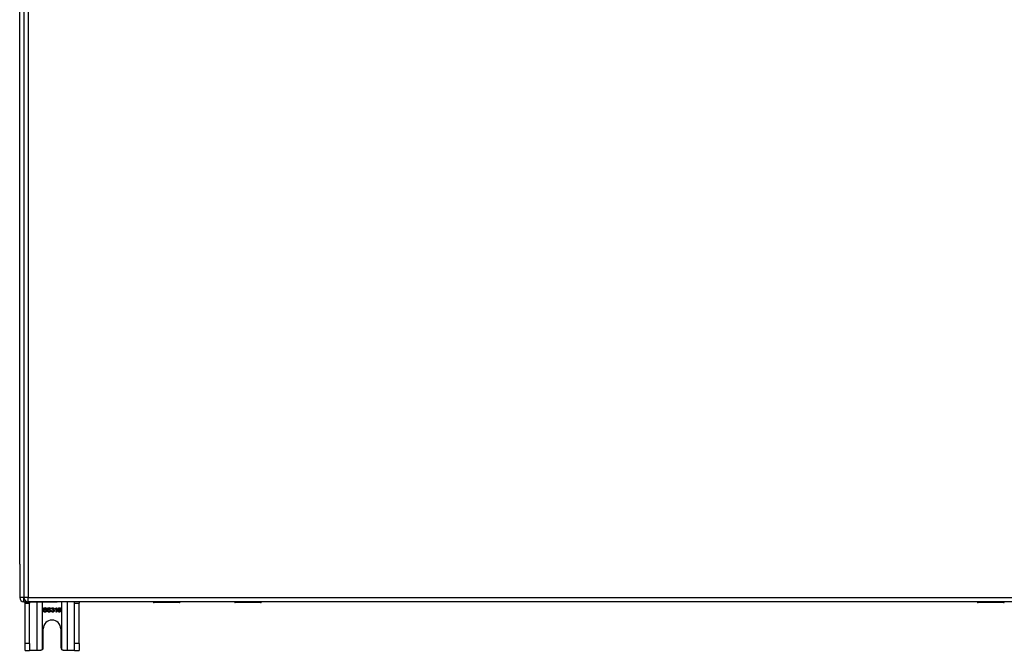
# Model space of a CAD drawing. Header units: inches. Extents: x 25 to 686, y 75 to 314.
# Tile 54 of 160: x 220 to 243, y 175 to 190. Entities that reach past the tile are written whole.
import ezdxf

# ---------------------------------------------------------------- set-up
doc = ezdxf.new("R2010")
doc.units = ezdxf.units.IN
doc.header["$MEASUREMENT"] = 0
doc.layers.add('Visible Edges(ANSI)', color=7, linetype='Continuous', lineweight=25)
doc.layers.add('Visible Tangent Edges(ANSI)', color=7, linetype='Continuous', lineweight=25)

msp = doc.modelspace()

# ---------------------------------------------------------------- linework, layer by layer
at = {"layer": 'Visible Edges(ANSI)'}
for p, q in [((220.311, 203.375), (220.311, 176.655)), ((220.213, 177.428), (220.213, 202.68)), ((220.213, 177.428), (220.213, 176.653)), ((220.312, 176.554), (221.079, 176.554)), ((220.338, 176.523), (220.338, 176.554)), ((220.338, 175.585), (220.338, 176.523)), ((286.015, 176.556), (220.41, 176.556)), ((220.443, 176.554), (220.443, 176.523)), ((220.443, 175.585), (220.443, 176.523)), ((221.061, 176.417), (221.069, 176.417)), ((221.069, 176.417), (221.069, 176.317)), ((223.307, 176.554), (221.079, 176.554)), ((221.483, 176.523), (221.483, 176.554)), ((221.483, 175.585), (221.483, 176.523)), ((221.588, 176.554), (221.588, 176.523)), ((221.588, 175.585), (221.588, 176.523)), ((223.916, 176.536), (223.326, 176.536)), ((223.932, 176.556), (223.932, 176.552)), ((225.191, 176.554), (223.932, 176.554)), ((225.191, 176.552), (225.191, 176.556)), ((225.797, 176.536), (225.207, 176.536)), ((242.408, 176.554), (225.816, 176.554)), ((243.017, 176.536), (242.427, 176.536)), ((243.033, 176.556), (243.033, 176.552)), ((244.292, 176.554), (243.033, 176.554)), ((220.76, 176.349), (220.772, 176.35)), ((220.836, 176.389), (220.824, 176.388)), ((220.853, 176.349), (220.865, 176.35)), ((220.929, 176.389), (220.917, 176.388)), ((220.946, 176.343), (220.958, 176.345)), ((220.959, 176.389), (220.947, 176.391)), ((220.97, 176.364), (220.971, 176.375)), ((221.033, 176.38), (221.033, 176.392)), ((221.057, 176.317), (221.057, 176.395)), ((221.069, 176.317), (221.057, 176.317)), ((221.165, 176.392), (221.152, 176.391)), ((220.76, 175.491), (220.76, 175.929)), ((221.166, 175.929), (221.166, 175.491)), ((220.338, 175.429), (220.338, 175.585)), ((220.443, 175.585), (220.443, 175.429)), ((221.483, 175.429), (221.483, 175.585)), ((221.588, 175.585), (221.588, 175.429)), ((220.338, 175.429), (220.443, 175.429)), ((220.607, 175.429), (220.443, 175.429)), ((220.698, 175.429), (220.607, 175.429)), ((221.319, 175.429), (221.228, 175.429)), ((221.483, 175.429), (221.319, 175.429)), ((221.483, 175.429), (221.588, 175.429))]:
    msp.add_line(p, q, dxfattribs=at)
at = {"layer": 'Visible Edges(ANSI)', "flags": 128}
for points in [[(220.763, 176.391), (220.763, 176.393), (220.764, 176.395), (220.764, 176.397), (220.764, 176.398), (220.765, 176.4), (220.766, 176.402), (220.767, 176.403), (220.768, 176.405), (220.769, 176.407), (220.77, 176.408), (220.771, 176.41), (220.773, 176.411), (220.774, 176.412), (220.776, 176.413), (220.778, 176.414), (220.78, 176.415), (220.782, 176.416), (220.784, 176.417), (220.787, 176.417), (220.789, 176.418), (220.791, 176.418), (220.794, 176.418), (220.796, 176.418), (220.799, 176.419)], [(220.799, 176.407), (220.797, 176.407), (220.795, 176.407), (220.793, 176.407), (220.792, 176.406), (220.79, 176.406), (220.789, 176.406), (220.787, 176.405), (220.786, 176.405), (220.785, 176.404), (220.784, 176.404), (220.782, 176.403), (220.781, 176.402), (220.781, 176.402), (220.78, 176.401), (220.779, 176.4), (220.778, 176.399), (220.778, 176.398), (220.777, 176.398), (220.777, 176.397), (220.777, 176.396), (220.776, 176.395), (220.776, 176.394), (220.776, 176.393), (220.776, 176.392)], [(220.799, 176.419), (220.801, 176.418), (220.804, 176.418), (220.807, 176.418), (220.809, 176.418), (220.811, 176.417), (220.814, 176.417), (220.816, 176.416), (220.818, 176.415), (220.82, 176.414), (220.822, 176.413), (220.824, 176.412), (220.826, 176.411), (220.827, 176.409), (220.829, 176.408), (220.83, 176.406), (220.831, 176.404), (220.832, 176.403), (220.833, 176.401), (220.834, 176.399), (220.835, 176.397), (220.835, 176.395), (220.836, 176.393), (220.836, 176.391), (220.836, 176.389)], [(220.824, 176.388), (220.823, 176.389), (220.823, 176.391), (220.823, 176.392), (220.822, 176.394), (220.822, 176.395), (220.821, 176.396), (220.821, 176.397), (220.82, 176.398), (220.819, 176.399), (220.818, 176.4), (220.818, 176.401), (220.817, 176.402), (220.816, 176.403), (220.814, 176.404), (220.813, 176.404), (220.812, 176.405), (220.811, 176.405), (220.809, 176.406), (220.808, 176.406), (220.806, 176.406), (220.805, 176.407), (220.803, 176.407), (220.801, 176.407), (220.799, 176.407)], [(220.856, 176.391), (220.857, 176.393), (220.857, 176.395), (220.857, 176.397), (220.858, 176.398), (220.858, 176.4), (220.859, 176.402), (220.86, 176.403), (220.861, 176.405), (220.862, 176.407), (220.863, 176.408), (220.865, 176.41), (220.866, 176.411), (220.868, 176.412), (220.869, 176.413), (220.871, 176.414), (220.873, 176.415), (220.875, 176.416), (220.878, 176.417), (220.88, 176.417), (220.882, 176.418), (220.884, 176.418), (220.887, 176.418), (220.889, 176.418), (220.892, 176.419)], [(220.892, 176.407), (220.89, 176.407), (220.888, 176.407), (220.887, 176.407), (220.885, 176.406), (220.883, 176.406), (220.882, 176.406), (220.88, 176.405), (220.879, 176.405), (220.878, 176.404), (220.877, 176.404), (220.876, 176.403), (220.875, 176.402), (220.874, 176.402), (220.873, 176.401), (220.872, 176.4), (220.872, 176.399), (220.871, 176.398), (220.871, 176.398), (220.87, 176.397), (220.87, 176.396), (220.87, 176.395), (220.869, 176.394), (220.869, 176.393), (220.869, 176.392)], [(220.892, 176.419), (220.894, 176.418), (220.897, 176.418), (220.9, 176.418), (220.902, 176.418), (220.905, 176.417), (220.907, 176.417), (220.909, 176.416), (220.911, 176.415), (220.913, 176.414), (220.915, 176.413), (220.917, 176.412), (220.919, 176.411), (220.92, 176.409), (220.922, 176.408), (220.923, 176.406), (220.924, 176.404), (220.926, 176.403), (220.927, 176.401), (220.927, 176.399), (220.928, 176.397), (220.929, 176.395), (220.929, 176.393), (220.929, 176.391), (220.929, 176.389)], [(220.917, 176.388), (220.917, 176.389), (220.916, 176.391), (220.916, 176.392), (220.916, 176.394), (220.915, 176.395), (220.915, 176.396), (220.914, 176.397), (220.913, 176.398), (220.912, 176.399), (220.912, 176.4), (220.911, 176.401), (220.91, 176.402), (220.909, 176.403), (220.908, 176.404), (220.906, 176.404), (220.905, 176.405), (220.904, 176.405), (220.902, 176.406), (220.901, 176.406), (220.899, 176.406), (220.898, 176.407), (220.896, 176.407), (220.894, 176.407), (220.892, 176.407)], [(220.947, 176.391), (220.947, 176.393), (220.948, 176.395), (220.948, 176.397), (220.949, 176.399), (220.95, 176.401), (220.95, 176.402), (220.951, 176.404), (220.952, 176.405), (220.953, 176.407), (220.955, 176.408), (220.956, 176.409), (220.957, 176.41), (220.958, 176.411), (220.96, 176.412), (220.961, 176.413), (220.963, 176.414), (220.964, 176.415), (220.966, 176.415), (220.968, 176.416), (220.969, 176.416), (220.971, 176.417), (220.973, 176.417), (220.975, 176.417), (220.977, 176.417)], [(220.977, 176.407), (220.976, 176.407), (220.975, 176.407), (220.974, 176.407), (220.973, 176.407), (220.972, 176.406), (220.971, 176.406), (220.97, 176.406), (220.969, 176.405), (220.968, 176.405), (220.967, 176.404), (220.966, 176.403), (220.965, 176.403), (220.964, 176.402), (220.964, 176.401), (220.963, 176.4), (220.962, 176.399), (220.962, 176.398), (220.961, 176.397), (220.961, 176.396), (220.96, 176.395), (220.96, 176.393), (220.96, 176.392), (220.959, 176.391), (220.959, 176.389)], [(220.977, 176.417), (220.979, 176.417), (220.981, 176.417), (220.983, 176.417), (220.985, 176.416), (220.987, 176.416), (220.988, 176.415), (220.99, 176.414), (220.992, 176.414), (220.994, 176.413), (220.995, 176.412), (220.997, 176.411), (220.998, 176.41), (220.999, 176.408), (221, 176.407), (221.002, 176.406), (221.002, 176.404), (221.003, 176.403), (221.004, 176.401), (221.005, 176.399), (221.005, 176.398), (221.006, 176.396), (221.006, 176.395), (221.006, 176.393), (221.006, 176.391)], [(220.994, 176.391), (220.993, 176.393), (220.993, 176.394), (220.993, 176.395), (220.993, 176.396), (220.993, 176.397), (220.992, 176.398), (220.992, 176.399), (220.991, 176.399), (220.991, 176.4), (220.99, 176.401), (220.99, 176.402), (220.989, 176.403), (220.988, 176.403), (220.987, 176.404), (220.986, 176.405), (220.986, 176.405), (220.985, 176.406), (220.984, 176.406), (220.983, 176.406), (220.982, 176.407), (220.981, 176.407), (220.979, 176.407), (220.978, 176.407), (220.977, 176.407)], [(221.033, 176.392), (221.034, 176.393), (221.036, 176.394), (221.038, 176.395), (221.039, 176.396), (221.041, 176.396), (221.042, 176.397), (221.044, 176.398), (221.045, 176.399), (221.047, 176.4), (221.048, 176.402), (221.049, 176.403), (221.051, 176.404), (221.052, 176.405), (221.053, 176.406), (221.054, 176.407), (221.055, 176.408), (221.056, 176.409), (221.057, 176.411), (221.058, 176.412), (221.059, 176.413), (221.06, 176.414), (221.06, 176.415), (221.061, 176.416), (221.061, 176.417)], [(221.1, 176.364), (221.1, 176.366), (221.1, 176.368), (221.1, 176.371), (221.101, 176.373), (221.101, 176.375), (221.101, 176.377), (221.101, 176.379), (221.101, 176.381), (221.102, 176.383), (221.102, 176.385), (221.103, 176.387), (221.103, 176.389), (221.103, 176.39), (221.104, 176.392), (221.104, 176.394), (221.105, 176.395), (221.106, 176.397), (221.106, 176.398), (221.107, 176.4), (221.108, 176.401), (221.109, 176.402), (221.109, 176.403), (221.11, 176.405), (221.111, 176.406)], [(221.111, 176.406), (221.112, 176.407), (221.113, 176.408), (221.113, 176.408), (221.114, 176.409), (221.115, 176.41), (221.116, 176.411), (221.117, 176.411), (221.118, 176.412), (221.119, 176.413), (221.12, 176.413), (221.121, 176.414), (221.122, 176.414), (221.123, 176.415), (221.124, 176.415), (221.125, 176.416), (221.126, 176.416), (221.127, 176.416), (221.129, 176.416), (221.13, 176.417), (221.131, 176.417), (221.132, 176.417), (221.134, 176.417), (221.135, 176.417), (221.136, 176.417)], [(221.125, 176.404), (221.124, 176.403), (221.123, 176.402), (221.122, 176.401), (221.122, 176.401), (221.121, 176.4), (221.12, 176.399), (221.119, 176.398), (221.118, 176.396), (221.118, 176.395), (221.117, 176.394), (221.117, 176.393), (221.116, 176.391), (221.115, 176.39), (221.115, 176.389), (221.115, 176.387), (221.114, 176.385), (221.114, 176.383), (221.113, 176.382), (221.113, 176.38), (221.113, 176.378), (221.113, 176.375), (221.113, 176.373), (221.113, 176.371), (221.112, 176.368)], [(221.135, 176.407), (221.135, 176.407), (221.134, 176.407), (221.134, 176.407), (221.134, 176.407), (221.133, 176.407), (221.133, 176.407), (221.132, 176.407), (221.132, 176.407), (221.131, 176.407), (221.131, 176.407), (221.13, 176.406), (221.13, 176.406), (221.129, 176.406), (221.129, 176.406), (221.129, 176.406), (221.128, 176.406), (221.128, 176.405), (221.127, 176.405), (221.127, 176.405), (221.127, 176.405), (221.126, 176.405), (221.126, 176.404), (221.126, 176.404), (221.125, 176.404)], [(221.148, 176.402), (221.147, 176.402), (221.147, 176.403), (221.146, 176.403), (221.146, 176.403), (221.146, 176.404), (221.145, 176.404), (221.145, 176.404), (221.144, 176.405), (221.144, 176.405), (221.143, 176.405), (221.143, 176.406), (221.142, 176.406), (221.142, 176.406), (221.141, 176.406), (221.141, 176.406), (221.14, 176.407), (221.139, 176.407), (221.139, 176.407), (221.138, 176.407), (221.138, 176.407), (221.137, 176.407), (221.137, 176.407), (221.136, 176.407), (221.135, 176.407)], [(221.136, 176.417), (221.138, 176.417), (221.14, 176.417), (221.142, 176.417), (221.144, 176.416), (221.145, 176.416), (221.147, 176.416), (221.149, 176.415), (221.15, 176.414), (221.152, 176.413), (221.153, 176.413), (221.154, 176.412), (221.156, 176.411), (221.157, 176.409), (221.158, 176.408), (221.159, 176.407), (221.16, 176.406), (221.161, 176.404), (221.162, 176.403), (221.162, 176.401), (221.163, 176.399), (221.163, 176.398), (221.164, 176.396), (221.164, 176.394), (221.165, 176.392)], [(221.152, 176.391), (221.152, 176.392), (221.152, 176.392), (221.152, 176.393), (221.152, 176.394), (221.152, 176.394), (221.152, 176.395), (221.151, 176.395), (221.151, 176.396), (221.151, 176.396), (221.151, 176.397), (221.151, 176.397), (221.15, 176.398), (221.15, 176.398), (221.15, 176.398), (221.15, 176.399), (221.15, 176.399), (221.149, 176.4), (221.149, 176.4), (221.149, 176.4), (221.149, 176.401), (221.148, 176.401), (221.148, 176.401), (221.148, 176.402), (221.148, 176.402)], [(220.802, 176.315), (220.799, 176.315), (220.796, 176.315), (220.793, 176.316), (220.79, 176.316), (220.787, 176.317), (220.784, 176.317), (220.782, 176.318), (220.779, 176.319), (220.777, 176.32), (220.775, 176.321), (220.773, 176.323), (220.771, 176.324), (220.769, 176.326), (220.768, 176.327), (220.766, 176.329), (220.765, 176.331), (220.764, 176.333), (220.763, 176.335), (220.762, 176.337), (220.761, 176.339), (220.76, 176.342), (220.76, 176.344), (220.76, 176.346), (220.76, 176.349)], [(220.777, 176.369), (220.776, 176.37), (220.775, 176.371), (220.774, 176.371), (220.773, 176.372), (220.772, 176.373), (220.771, 176.373), (220.77, 176.374), (220.769, 176.375), (220.769, 176.376), (220.768, 176.377), (220.767, 176.378), (220.767, 176.379), (220.766, 176.379), (220.766, 176.38), (220.765, 176.381), (220.765, 176.382), (220.764, 176.383), (220.764, 176.384), (220.764, 176.385), (220.764, 176.387), (220.763, 176.388), (220.763, 176.389), (220.763, 176.39), (220.763, 176.391)], [(220.772, 176.35), (220.772, 176.348), (220.773, 176.346), (220.773, 176.345), (220.774, 176.343), (220.774, 176.342), (220.775, 176.34), (220.775, 176.339), (220.776, 176.338), (220.777, 176.337), (220.778, 176.335), (220.779, 176.334), (220.78, 176.333), (220.782, 176.332), (220.783, 176.332), (220.785, 176.331), (220.786, 176.33), (220.788, 176.329), (220.79, 176.329), (220.792, 176.328), (220.793, 176.328), (220.795, 176.327), (220.797, 176.327), (220.799, 176.327), (220.802, 176.327)], [(220.776, 176.392), (220.776, 176.391), (220.776, 176.391), (220.776, 176.391), (220.776, 176.39), (220.776, 176.39), (220.776, 176.389), (220.776, 176.389), (220.776, 176.388), (220.777, 176.388), (220.777, 176.388), (220.777, 176.387), (220.777, 176.387), (220.777, 176.387), (220.777, 176.386), (220.777, 176.386), (220.778, 176.385), (220.778, 176.385), (220.778, 176.385), (220.778, 176.384), (220.779, 176.384), (220.779, 176.384), (220.779, 176.384), (220.78, 176.383), (220.78, 176.383)], [(220.815, 176.358), (220.814, 176.358), (220.813, 176.359), (220.812, 176.359), (220.811, 176.359), (220.81, 176.36), (220.808, 176.36), (220.807, 176.36), (220.805, 176.361), (220.803, 176.361), (220.801, 176.362), (220.799, 176.362), (220.797, 176.363), (220.795, 176.363), (220.792, 176.364), (220.79, 176.365), (220.789, 176.365), (220.787, 176.366), (220.785, 176.366), (220.783, 176.367), (220.782, 176.367), (220.781, 176.368), (220.78, 176.368), (220.778, 176.369), (220.777, 176.369)], [(220.78, 176.383), (220.781, 176.382), (220.781, 176.382), (220.783, 176.381), (220.784, 176.381), (220.785, 176.38), (220.787, 176.379), (220.789, 176.379), (220.791, 176.378), (220.793, 176.378), (220.795, 176.377), (220.797, 176.376), (220.8, 176.376), (220.803, 176.375), (220.805, 176.375), (220.807, 176.374), (220.81, 176.374), (220.812, 176.373), (220.814, 176.372), (220.815, 176.372), (220.817, 176.371), (220.819, 176.371), (220.82, 176.37), (220.821, 176.37), (220.822, 176.369)], [(220.839, 176.345), (220.839, 176.343), (220.839, 176.341), (220.839, 176.339), (220.838, 176.337), (220.837, 176.335), (220.837, 176.334), (220.836, 176.332), (220.835, 176.33), (220.833, 176.328), (220.832, 176.327), (220.831, 176.325), (220.829, 176.324), (220.827, 176.322), (220.825, 176.321), (220.824, 176.32), (220.821, 176.319), (220.819, 176.318), (220.817, 176.317), (220.815, 176.317), (220.812, 176.316), (220.81, 176.316), (220.807, 176.315), (220.805, 176.315), (220.802, 176.315)], [(220.802, 176.327), (220.803, 176.327), (220.805, 176.327), (220.807, 176.327), (220.809, 176.327), (220.81, 176.328), (220.812, 176.328), (220.813, 176.329), (220.815, 176.329), (220.816, 176.33), (220.818, 176.33), (220.819, 176.331), (220.82, 176.332), (220.821, 176.333), (220.822, 176.333), (220.823, 176.334), (220.824, 176.335), (220.824, 176.336), (220.825, 176.337), (220.825, 176.338), (220.826, 176.339), (220.826, 176.341), (220.826, 176.342), (220.826, 176.343), (220.826, 176.344)], [(220.826, 176.344), (220.826, 176.345), (220.826, 176.345), (220.826, 176.346), (220.826, 176.347), (220.826, 176.348), (220.826, 176.348), (220.826, 176.349), (220.825, 176.35), (220.825, 176.35), (220.825, 176.351), (220.824, 176.352), (220.824, 176.352), (220.823, 176.353), (220.823, 176.353), (220.822, 176.354), (220.822, 176.354), (220.821, 176.355), (220.82, 176.355), (220.819, 176.356), (220.819, 176.356), (220.818, 176.357), (220.817, 176.357), (220.816, 176.358), (220.815, 176.358)], [(220.822, 176.369), (220.824, 176.369), (220.825, 176.368), (220.826, 176.367), (220.827, 176.367), (220.829, 176.366), (220.83, 176.365), (220.831, 176.364), (220.832, 176.363), (220.833, 176.362), (220.833, 176.361), (220.834, 176.36), (220.835, 176.359), (220.836, 176.358), (220.836, 176.357), (220.837, 176.356), (220.837, 176.355), (220.838, 176.354), (220.838, 176.353), (220.838, 176.351), (220.839, 176.35), (220.839, 176.349), (220.839, 176.348), (220.839, 176.346), (220.839, 176.345)], [(220.895, 176.315), (220.892, 176.315), (220.889, 176.315), (220.886, 176.316), (220.883, 176.316), (220.88, 176.317), (220.877, 176.317), (220.875, 176.318), (220.873, 176.319), (220.87, 176.32), (220.868, 176.321), (220.866, 176.323), (220.864, 176.324), (220.863, 176.326), (220.861, 176.327), (220.86, 176.329), (220.858, 176.331), (220.857, 176.333), (220.856, 176.335), (220.855, 176.337), (220.854, 176.339), (220.854, 176.342), (220.853, 176.344), (220.853, 176.346), (220.853, 176.349)], [(220.871, 176.369), (220.869, 176.37), (220.868, 176.371), (220.867, 176.371), (220.866, 176.372), (220.865, 176.373), (220.864, 176.373), (220.864, 176.374), (220.863, 176.375), (220.862, 176.376), (220.861, 176.377), (220.861, 176.378), (220.86, 176.379), (220.859, 176.379), (220.859, 176.38), (220.858, 176.381), (220.858, 176.382), (220.858, 176.383), (220.857, 176.384), (220.857, 176.385), (220.857, 176.387), (220.857, 176.388), (220.857, 176.389), (220.856, 176.39), (220.856, 176.391)], [(220.865, 176.35), (220.865, 176.348), (220.866, 176.346), (220.866, 176.345), (220.867, 176.343), (220.867, 176.342), (220.868, 176.34), (220.869, 176.339), (220.869, 176.338), (220.87, 176.337), (220.871, 176.335), (220.872, 176.334), (220.874, 176.333), (220.875, 176.332), (220.876, 176.332), (220.878, 176.331), (220.879, 176.33), (220.881, 176.329), (220.883, 176.329), (220.885, 176.328), (220.887, 176.328), (220.889, 176.327), (220.891, 176.327), (220.893, 176.327), (220.895, 176.327)], [(220.869, 176.392), (220.869, 176.391), (220.869, 176.391), (220.869, 176.391), (220.869, 176.39), (220.869, 176.39), (220.869, 176.389), (220.87, 176.389), (220.87, 176.388), (220.87, 176.388), (220.87, 176.388), (220.87, 176.387), (220.87, 176.387), (220.87, 176.387), (220.871, 176.386), (220.871, 176.386), (220.871, 176.385), (220.871, 176.385), (220.871, 176.385), (220.872, 176.384), (220.872, 176.384), (220.872, 176.384), (220.872, 176.384), (220.873, 176.383), (220.873, 176.383)], [(220.908, 176.358), (220.907, 176.358), (220.906, 176.359), (220.905, 176.359), (220.904, 176.359), (220.903, 176.36), (220.901, 176.36), (220.9, 176.36), (220.898, 176.361), (220.896, 176.361), (220.894, 176.362), (220.892, 176.362), (220.89, 176.363), (220.888, 176.363), (220.886, 176.364), (220.884, 176.365), (220.882, 176.365), (220.88, 176.366), (220.878, 176.366), (220.877, 176.367), (220.875, 176.367), (220.874, 176.368), (220.873, 176.368), (220.872, 176.369), (220.871, 176.369)], [(220.873, 176.383), (220.874, 176.382), (220.875, 176.382), (220.876, 176.381), (220.877, 176.381), (220.878, 176.38), (220.88, 176.379), (220.882, 176.379), (220.884, 176.378), (220.886, 176.378), (220.888, 176.377), (220.891, 176.376), (220.893, 176.376), (220.896, 176.375), (220.898, 176.375), (220.901, 176.374), (220.903, 176.374), (220.905, 176.373), (220.907, 176.372), (220.909, 176.372), (220.91, 176.371), (220.912, 176.371), (220.913, 176.37), (220.914, 176.37), (220.915, 176.369)], [(220.932, 176.345), (220.932, 176.343), (220.932, 176.341), (220.932, 176.339), (220.931, 176.337), (220.931, 176.335), (220.93, 176.334), (220.929, 176.332), (220.928, 176.33), (220.927, 176.328), (220.925, 176.327), (220.924, 176.325), (220.922, 176.324), (220.921, 176.322), (220.919, 176.321), (220.917, 176.32), (220.915, 176.319), (220.912, 176.318), (220.91, 176.317), (220.908, 176.317), (220.906, 176.316), (220.903, 176.316), (220.901, 176.315), (220.898, 176.315), (220.895, 176.315)], [(220.895, 176.327), (220.897, 176.327), (220.898, 176.327), (220.9, 176.327), (220.902, 176.327), (220.904, 176.328), (220.905, 176.328), (220.907, 176.329), (220.908, 176.329), (220.91, 176.33), (220.911, 176.33), (220.912, 176.331), (220.913, 176.332), (220.914, 176.333), (220.915, 176.333), (220.916, 176.334), (220.917, 176.335), (220.917, 176.336), (220.918, 176.337), (220.919, 176.338), (220.919, 176.339), (220.919, 176.341), (220.919, 176.342), (220.92, 176.343), (220.92, 176.344)], [(220.92, 176.344), (220.92, 176.345), (220.92, 176.345), (220.919, 176.346), (220.919, 176.347), (220.919, 176.348), (220.919, 176.348), (220.919, 176.349), (220.918, 176.35), (220.918, 176.35), (220.918, 176.351), (220.917, 176.352), (220.917, 176.352), (220.916, 176.353), (220.916, 176.353), (220.915, 176.354), (220.915, 176.354), (220.914, 176.355), (220.913, 176.355), (220.913, 176.356), (220.912, 176.356), (220.911, 176.357), (220.91, 176.357), (220.909, 176.358), (220.908, 176.358)], [(220.915, 176.369), (220.917, 176.369), (220.918, 176.368), (220.919, 176.367), (220.921, 176.367), (220.922, 176.366), (220.923, 176.365), (220.924, 176.364), (220.925, 176.363), (220.926, 176.362), (220.927, 176.361), (220.927, 176.36), (220.928, 176.359), (220.929, 176.358), (220.929, 176.357), (220.93, 176.356), (220.931, 176.355), (220.931, 176.354), (220.931, 176.353), (220.932, 176.351), (220.932, 176.35), (220.932, 176.349), (220.932, 176.348), (220.932, 176.346), (220.932, 176.345)], [(220.977, 176.315), (220.975, 176.315), (220.973, 176.315), (220.971, 176.316), (220.969, 176.316), (220.967, 176.316), (220.965, 176.317), (220.963, 176.318), (220.962, 176.319), (220.96, 176.32), (220.958, 176.321), (220.957, 176.322), (220.955, 176.323), (220.954, 176.324), (220.953, 176.326), (220.952, 176.327), (220.951, 176.329), (220.95, 176.33), (220.949, 176.332), (220.948, 176.334), (220.947, 176.335), (220.947, 176.337), (220.946, 176.339), (220.946, 176.341), (220.946, 176.343)], [(220.958, 176.345), (220.958, 176.343), (220.959, 176.342), (220.959, 176.34), (220.96, 176.339), (220.96, 176.337), (220.961, 176.336), (220.961, 176.335), (220.962, 176.334), (220.963, 176.333), (220.963, 176.332), (220.964, 176.331), (220.965, 176.33), (220.966, 176.329), (220.967, 176.328), (220.968, 176.328), (220.969, 176.327), (220.97, 176.327), (220.971, 176.326), (220.972, 176.326), (220.973, 176.326), (220.974, 176.326), (220.975, 176.325), (220.976, 176.325), (220.977, 176.325)], [(220.978, 176.366), (220.978, 176.366), (220.978, 176.366), (220.978, 176.366), (220.977, 176.366), (220.977, 176.366), (220.977, 176.365), (220.976, 176.365), (220.976, 176.365), (220.976, 176.365), (220.975, 176.365), (220.975, 176.365), (220.975, 176.365), (220.974, 176.365), (220.974, 176.365), (220.973, 176.365), (220.973, 176.365), (220.973, 176.365), (220.972, 176.365), (220.972, 176.365), (220.971, 176.365), (220.971, 176.365), (220.971, 176.364), (220.97, 176.364), (220.97, 176.364)], [(220.971, 176.375), (220.971, 176.375), (220.971, 176.375), (220.971, 176.375), (220.972, 176.375), (220.972, 176.375), (220.972, 176.375), (220.972, 176.375), (220.972, 176.375), (220.972, 176.375), (220.972, 176.375), (220.972, 176.375), (220.972, 176.375), (220.972, 176.375), (220.972, 176.375), (220.972, 176.375), (220.973, 176.375), (220.973, 176.375), (220.973, 176.375), (220.973, 176.375), (220.973, 176.375), (220.973, 176.375), (220.973, 176.375), (220.973, 176.375), (220.973, 176.375)], [(220.973, 176.375), (220.974, 176.375), (220.976, 176.375), (220.977, 176.375), (220.978, 176.375), (220.979, 176.376), (220.981, 176.376), (220.982, 176.376), (220.983, 176.377), (220.984, 176.377), (220.985, 176.378), (220.986, 176.378), (220.987, 176.379), (220.988, 176.38), (220.989, 176.38), (220.99, 176.381), (220.991, 176.382), (220.991, 176.383), (220.992, 176.384), (220.992, 176.385), (220.993, 176.386), (220.993, 176.388), (220.993, 176.389), (220.993, 176.39), (220.994, 176.391)], [(221.011, 176.346), (221.011, 176.344), (221.011, 176.342), (221.01, 176.34), (221.01, 176.338), (221.009, 176.336), (221.009, 176.334), (221.008, 176.332), (221.007, 176.331), (221.006, 176.329), (221.004, 176.327), (221.003, 176.326), (221.001, 176.324), (221, 176.323), (220.998, 176.321), (220.996, 176.32), (220.995, 176.319), (220.993, 176.318), (220.991, 176.317), (220.989, 176.317), (220.986, 176.316), (220.984, 176.316), (220.982, 176.315), (220.98, 176.315), (220.977, 176.315)], [(220.977, 176.325), (220.979, 176.325), (220.98, 176.325), (220.982, 176.326), (220.983, 176.326), (220.984, 176.326), (220.985, 176.327), (220.987, 176.327), (220.988, 176.328), (220.989, 176.329), (220.99, 176.329), (220.991, 176.33), (220.992, 176.331), (220.993, 176.332), (220.994, 176.333), (220.995, 176.334), (220.995, 176.336), (220.996, 176.337), (220.997, 176.338), (220.997, 176.339), (220.997, 176.341), (220.998, 176.342), (220.998, 176.343), (220.998, 176.345), (220.998, 176.346)], [(220.998, 176.346), (220.998, 176.348), (220.998, 176.349), (220.998, 176.35), (220.997, 176.351), (220.997, 176.353), (220.997, 176.354), (220.996, 176.355), (220.996, 176.356), (220.995, 176.357), (220.994, 176.358), (220.993, 176.359), (220.992, 176.36), (220.992, 176.361), (220.991, 176.362), (220.99, 176.362), (220.988, 176.363), (220.987, 176.364), (220.986, 176.364), (220.985, 176.365), (220.984, 176.365), (220.982, 176.365), (220.981, 176.365), (220.98, 176.366), (220.978, 176.366)], [(221.006, 176.391), (221.006, 176.39), (221.006, 176.389), (221.006, 176.388), (221.006, 176.387), (221.006, 176.386), (221.005, 176.385), (221.005, 176.384), (221.005, 176.383), (221.004, 176.382), (221.004, 176.381), (221.003, 176.38), (221.003, 176.379), (221.002, 176.379), (221.001, 176.378), (221.001, 176.377), (221, 176.376), (220.999, 176.375), (220.998, 176.375), (220.997, 176.374), (220.997, 176.373), (220.996, 176.373), (220.995, 176.372), (220.993, 176.372), (220.992, 176.371)], [(220.992, 176.371), (220.994, 176.371), (220.995, 176.37), (220.997, 176.37), (220.998, 176.369), (220.999, 176.369), (221, 176.368), (221.001, 176.367), (221.002, 176.366), (221.003, 176.365), (221.004, 176.365), (221.005, 176.364), (221.006, 176.362), (221.007, 176.361), (221.008, 176.36), (221.008, 176.359), (221.009, 176.358), (221.009, 176.357), (221.01, 176.355), (221.01, 176.354), (221.01, 176.352), (221.011, 176.351), (221.011, 176.349), (221.011, 176.348), (221.011, 176.346)], [(221.057, 176.395), (221.056, 176.394), (221.056, 176.394), (221.055, 176.393), (221.054, 176.392), (221.053, 176.391), (221.052, 176.391), (221.051, 176.39), (221.05, 176.389), (221.049, 176.389), (221.048, 176.388), (221.047, 176.387), (221.045, 176.387), (221.044, 176.386), (221.043, 176.385), (221.042, 176.385), (221.041, 176.384), (221.04, 176.383), (221.039, 176.383), (221.038, 176.382), (221.037, 176.382), (221.035, 176.381), (221.034, 176.381), (221.033, 176.381), (221.033, 176.38)], [(221.135, 176.315), (221.133, 176.315), (221.13, 176.315), (221.128, 176.316), (221.125, 176.316), (221.123, 176.317), (221.121, 176.318), (221.119, 176.319), (221.117, 176.32), (221.115, 176.321), (221.113, 176.323), (221.112, 176.325), (221.11, 176.326), (221.108, 176.328), (221.107, 176.331), (221.106, 176.333), (221.105, 176.336), (221.104, 176.338), (221.103, 176.341), (221.102, 176.345), (221.101, 176.348), (221.101, 176.352), (221.101, 176.355), (221.1, 176.359), (221.1, 176.364)], [(221.112, 176.368), (221.113, 176.369), (221.114, 176.37), (221.115, 176.371), (221.116, 176.372), (221.117, 176.373), (221.117, 176.374), (221.118, 176.375), (221.119, 176.376), (221.12, 176.377), (221.121, 176.377), (221.122, 176.378), (221.123, 176.378), (221.124, 176.379), (221.126, 176.379), (221.127, 176.38), (221.128, 176.38), (221.129, 176.381), (221.13, 176.381), (221.131, 176.381), (221.132, 176.381), (221.133, 176.381), (221.134, 176.382), (221.136, 176.382), (221.137, 176.382)], [(221.134, 176.371), (221.133, 176.371), (221.132, 176.371), (221.13, 176.37), (221.129, 176.37), (221.128, 176.37), (221.127, 176.369), (221.125, 176.369), (221.124, 176.368), (221.123, 176.367), (221.122, 176.367), (221.121, 176.366), (221.12, 176.365), (221.119, 176.364), (221.118, 176.363), (221.118, 176.362), (221.117, 176.36), (221.116, 176.359), (221.116, 176.358), (221.115, 176.357), (221.115, 176.355), (221.115, 176.354), (221.115, 176.352), (221.114, 176.351), (221.114, 176.349)], [(221.114, 176.349), (221.114, 176.348), (221.115, 176.346), (221.115, 176.345), (221.115, 176.343), (221.115, 176.341), (221.116, 176.34), (221.116, 176.339), (221.117, 176.337), (221.118, 176.336), (221.119, 176.334), (221.119, 176.333), (221.12, 176.332), (221.121, 176.331), (221.122, 176.33), (221.123, 176.329), (221.125, 176.328), (221.126, 176.328), (221.127, 176.327), (221.128, 176.326), (221.13, 176.326), (221.131, 176.326), (221.132, 176.325), (221.133, 176.325), (221.135, 176.325)], [(221.154, 176.348), (221.154, 176.35), (221.154, 176.352), (221.153, 176.353), (221.153, 176.355), (221.153, 176.356), (221.152, 176.358), (221.152, 176.359), (221.151, 176.36), (221.151, 176.362), (221.15, 176.363), (221.149, 176.364), (221.148, 176.365), (221.147, 176.366), (221.146, 176.367), (221.145, 176.367), (221.144, 176.368), (221.143, 176.369), (221.142, 176.369), (221.141, 176.37), (221.14, 176.37), (221.138, 176.37), (221.137, 176.371), (221.136, 176.371), (221.134, 176.371)], [(221.166, 176.349), (221.166, 176.347), (221.166, 176.345), (221.166, 176.342), (221.165, 176.34), (221.165, 176.338), (221.164, 176.336), (221.163, 176.334), (221.162, 176.332), (221.161, 176.33), (221.16, 176.328), (221.159, 176.326), (221.157, 176.325), (221.156, 176.323), (221.154, 176.322), (221.153, 176.321), (221.151, 176.319), (221.149, 176.318), (221.147, 176.318), (221.146, 176.317), (221.144, 176.316), (221.142, 176.316), (221.139, 176.315), (221.137, 176.315), (221.135, 176.315)], [(221.135, 176.325), (221.136, 176.325), (221.137, 176.325), (221.139, 176.326), (221.14, 176.326), (221.141, 176.326), (221.142, 176.327), (221.143, 176.327), (221.144, 176.328), (221.145, 176.329), (221.146, 176.33), (221.147, 176.33), (221.148, 176.331), (221.149, 176.333), (221.15, 176.334), (221.151, 176.335), (221.151, 176.336), (221.152, 176.337), (221.152, 176.339), (221.153, 176.34), (221.153, 176.342), (221.153, 176.343), (221.154, 176.345), (221.154, 176.347), (221.154, 176.348)], [(221.137, 176.382), (221.139, 176.382), (221.141, 176.381), (221.143, 176.381), (221.145, 176.381), (221.146, 176.38), (221.148, 176.379), (221.15, 176.379), (221.152, 176.378), (221.153, 176.377), (221.155, 176.375), (221.156, 176.374), (221.158, 176.373), (221.159, 176.371), (221.16, 176.369), (221.162, 176.368), (221.163, 176.366), (221.163, 176.364), (221.164, 176.362), (221.165, 176.36), (221.165, 176.358), (221.166, 176.356), (221.166, 176.354), (221.166, 176.352), (221.166, 176.349)], [(220.742, 175.447), (220.74, 175.446), (220.739, 175.445), (220.737, 175.443), (220.736, 175.442), (220.734, 175.441), (220.732, 175.44), (220.731, 175.439), (220.729, 175.438), (220.727, 175.437), (220.725, 175.436), (220.723, 175.435), (220.721, 175.434), (220.719, 175.433), (220.718, 175.432), (220.716, 175.432), (220.714, 175.431), (220.712, 175.431), (220.71, 175.43), (220.708, 175.43), (220.706, 175.43), (220.704, 175.43), (220.702, 175.429), (220.7, 175.429), (220.698, 175.429)], [(221.228, 175.429), (221.226, 175.429), (221.224, 175.429), (221.222, 175.43), (221.22, 175.43), (221.218, 175.43), (221.216, 175.43), (221.214, 175.431), (221.212, 175.431), (221.21, 175.432), (221.208, 175.432), (221.207, 175.433), (221.205, 175.434), (221.203, 175.435), (221.201, 175.436), (221.199, 175.437), (221.197, 175.438), (221.195, 175.439), (221.194, 175.44), (221.192, 175.441), (221.19, 175.442), (221.189, 175.443), (221.187, 175.445), (221.186, 175.446), (221.184, 175.447)]]:
    msp.add_lwpolyline(points, dxfattribs=at)
at = {"layer": 'Visible Edges(ANSI)'}
for centre, radius, start, end in [((220.312, 176.653), 0.099, 180, 270), ((220.41, 176.655), 0.099, 180, 270), ((223.326, 176.556), 0.0197, 180.55, 270), ((223.916, 176.552), 0.0157, 270, 0), ((225.207, 176.552), 0.0157, 180, 270), ((225.797, 176.556), 0.0197, 270, 359.45), ((242.427, 176.556), 0.0197, 180.55, 270), ((243.017, 176.552), 0.0157, 270, 0), ((220.963, 175.929), 0.203, 0, 180), ((220.698, 175.491), 0.062, 314.9335, 0), ((221.228, 175.491), 0.062, 180, 225.0665)]:
    msp.add_arc(centre, radius, start, end, dxfattribs=at)
at = {"layer": 'Visible Tangent Edges(ANSI)'}
for p, q in [((220.41, 203.375), (220.41, 176.655)), ((220.311, 176.653), (220.213, 176.653)), ((220.41, 176.655), (220.311, 176.655)), ((220.312, 176.554), (220.312, 176.645)), ((220.41, 176.556), (220.41, 176.655)), ((220.41, 176.655), (286.015, 176.655)), ((220.338, 176.523), (220.443, 176.523)), ((220.607, 176.554), (220.607, 175.429)), ((220.742, 175.447), (220.742, 176.554)), ((221.184, 176.554), (221.184, 175.447)), ((221.319, 175.429), (221.319, 176.554)), ((221.483, 176.523), (221.588, 176.523)), ((223.326, 176.556), (223.326, 176.536)), ((223.916, 176.536), (223.916, 176.556)), ((225.207, 176.556), (225.207, 176.536)), ((225.797, 176.536), (225.797, 176.556)), ((242.427, 176.556), (242.427, 176.536)), ((243.017, 176.536), (243.017, 176.556)), ((220.443, 175.585), (220.338, 175.585)), ((221.588, 175.585), (221.483, 175.585))]:
    msp.add_line(p, q, dxfattribs=at)
at = {"layer": 'Visible Tangent Edges(ANSI)', "flags": 128}
for points in [[(223.546, 176.556), (223.547, 176.554), (223.548, 176.553), (223.55, 176.551), (223.552, 176.55), (223.554, 176.549), (223.557, 176.548), (223.56, 176.547), (223.563, 176.546), (223.566, 176.546), (223.57, 176.545), (223.573, 176.545), (223.577, 176.545), (223.581, 176.545), (223.585, 176.545), (223.588, 176.546), (223.592, 176.546), (223.595, 176.547), (223.598, 176.548), (223.6, 176.549), (223.603, 176.55), (223.605, 176.551), (223.606, 176.553), (223.607, 176.554), (223.608, 176.556)], [(223.588, 176.556), (223.588, 176.556), (223.587, 176.556), (223.586, 176.555), (223.585, 176.555), (223.584, 176.555), (223.583, 176.555), (223.582, 176.555), (223.581, 176.555), (223.58, 176.555), (223.579, 176.554), (223.578, 176.554), (223.577, 176.554), (223.576, 176.554), (223.575, 176.554), (223.574, 176.555), (223.573, 176.555), (223.572, 176.555), (223.571, 176.555), (223.57, 176.555), (223.569, 176.555), (223.569, 176.555), (223.568, 176.556), (223.567, 176.556), (223.566, 176.556)], [(225.515, 176.556), (225.516, 176.554), (225.517, 176.553), (225.518, 176.551), (225.52, 176.55), (225.523, 176.549), (225.525, 176.548), (225.528, 176.547), (225.531, 176.546), (225.535, 176.546), (225.538, 176.545), (225.542, 176.545), (225.546, 176.545), (225.549, 176.545), (225.553, 176.545), (225.557, 176.546), (225.56, 176.546), (225.563, 176.547), (225.566, 176.548), (225.569, 176.549), (225.571, 176.55), (225.573, 176.551), (225.575, 176.553), (225.576, 176.554), (225.577, 176.556)], [(225.557, 176.556), (225.556, 176.556), (225.555, 176.556), (225.554, 176.555), (225.553, 176.555), (225.553, 176.555), (225.552, 176.555), (225.551, 176.555), (225.55, 176.555), (225.549, 176.555), (225.548, 176.554), (225.547, 176.554), (225.546, 176.554), (225.545, 176.554), (225.544, 176.554), (225.543, 176.555), (225.542, 176.555), (225.541, 176.555), (225.54, 176.555), (225.539, 176.555), (225.538, 176.555), (225.537, 176.555), (225.536, 176.556), (225.535, 176.556), (225.534, 176.556)], [(242.647, 176.556), (242.648, 176.554), (242.649, 176.553), (242.651, 176.551), (242.653, 176.55), (242.655, 176.549), (242.658, 176.548), (242.661, 176.547), (242.664, 176.546), (242.667, 176.546), (242.671, 176.545), (242.674, 176.545), (242.678, 176.545), (242.682, 176.545), (242.686, 176.545), (242.689, 176.546), (242.693, 176.546), (242.696, 176.547), (242.699, 176.548), (242.701, 176.549), (242.704, 176.55), (242.706, 176.551), (242.707, 176.553), (242.708, 176.554), (242.709, 176.556)], [(242.689, 176.556), (242.689, 176.556), (242.688, 176.556), (242.687, 176.555), (242.686, 176.555), (242.685, 176.555), (242.684, 176.555), (242.683, 176.555), (242.682, 176.555), (242.681, 176.555), (242.68, 176.554), (242.679, 176.554), (242.678, 176.554), (242.677, 176.554), (242.676, 176.554), (242.675, 176.555), (242.674, 176.555), (242.673, 176.555), (242.672, 176.555), (242.671, 176.555), (242.67, 176.555), (242.67, 176.555), (242.669, 176.556), (242.668, 176.556), (242.667, 176.556)]]:
    msp.add_lwpolyline(points, dxfattribs=at)

doc.saveas('drawing.dxf')
